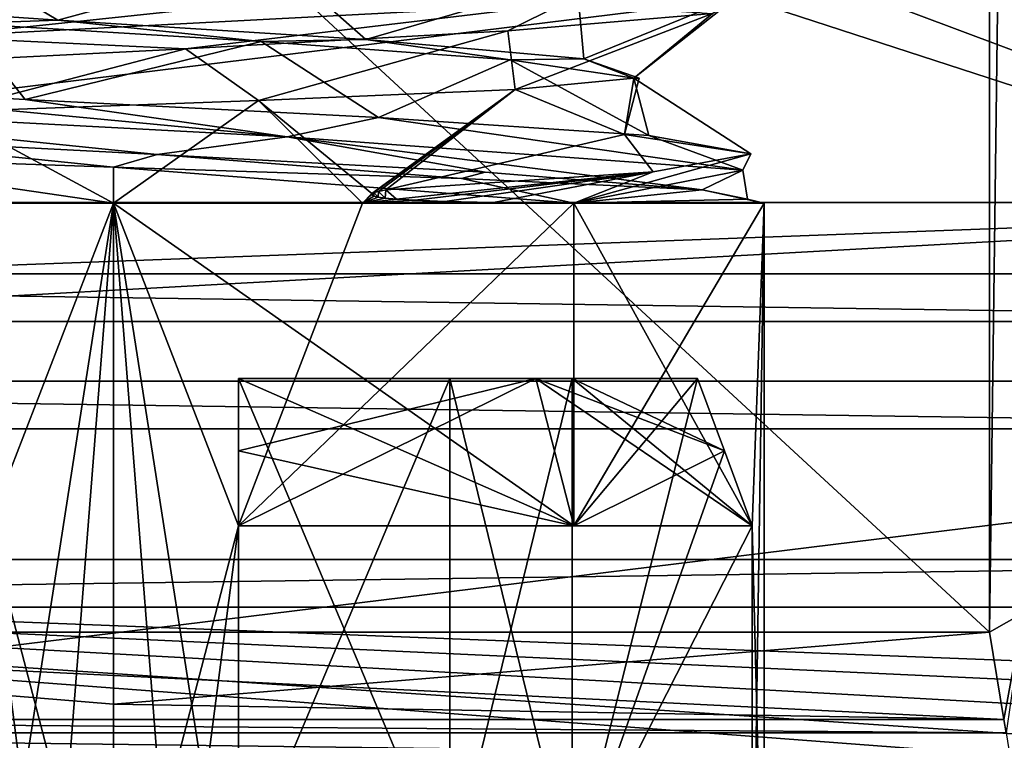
# Model space of a CAD drawing. Header units: millimetres. Extents: x -50 to 50, y -120 to 419.
# Tile 218 of 241: x -0.37 to 3.56, y 368.36 to 371.23. Entities that reach past the tile are written whole.
import ezdxf

# ---------------------------------------------------------------- set-up
doc = ezdxf.new("R2010")
doc.units = ezdxf.units.MM
doc.header["$LTSCALE"] = 81.481481
for name, color, linetype in [('162', 7, 'CONTINUOUS'), ('163', 7, 'CONTINUOUS'), ('164', 7, 'CONTINUOUS'), ('166', 7, 'CONTINUOUS'), ('167', 7, 'CONTINUOUS'), ('168', 7, 'CONTINUOUS'), ('178', 7, 'CONTINUOUS'), ('185', 7, 'CONTINUOUS'), ('186', 7, 'CONTINUOUS'), ('198', 7, 'CONTINUOUS'), ('203', 7, 'CONTINUOUS'), ('2450', 7, 'CONTINUOUS'), ('2451', 7, 'CONTINUOUS'), ('2578', 7, 'CONTINUOUS'), ('2580', 7, 'CONTINUOUS'), ('2588', 7, 'CONTINUOUS'), ('2592', 7, 'CONTINUOUS'), ('2595', 7, 'CONTINUOUS'), ('2620', 7, 'CONTINUOUS'), ('2621', 7, 'CONTINUOUS'), ('2625', 7, 'CONTINUOUS'), ('2757', 7, 'CONTINUOUS'), ('2758', 7, 'CONTINUOUS'), ('2759', 7, 'CONTINUOUS'), ('2775', 7, 'CONTINUOUS'), ('2776', 7, 'CONTINUOUS'), ('2777', 7, 'CONTINUOUS'), ('2778', 7, 'CONTINUOUS'), ('2803', 7, 'CONTINUOUS'), ('2811', 7, 'CONTINUOUS'), ('2812', 7, 'CONTINUOUS'), ('2814', 7, 'CONTINUOUS'), ('2877', 7, 'CONTINUOUS'), ('2878', 7, 'CONTINUOUS'), ('2880', 7, 'CONTINUOUS'), ('2881', 7, 'CONTINUOUS'), ('2883', 7, 'CONTINUOUS'), ('2884', 7, 'CONTINUOUS')]:
    doc.layers.add(name, color=color, linetype=linetype)

msp = doc.modelspace()

# ---------------------------------------------------------------- linework, layer by layer
at = {"layer": '162', "linetype": 'CONTINUOUS'}
for points in [[(8.3434, 364.3215, 1), (-8.3434, 364.3215, 1), (-21.8434, 374.1297, 1), (8.3434, 364.3215, 1)], [(8.3434, 364.3215, 1), (-21.8434, 374.1297, 1), (-6.4894, 370.0278, 1), (8.3434, 364.3215, 1)], [(6.4894, 370.0278, 1), (8.3434, 364.3215, 1), (-6.4894, 370.0278, 1), (6.4894, 370.0278, 1)]]:
    msp.add_3dface(points, dxfattribs=at)
at = {"layer": '163', "linetype": 'CONTINUOUS'}
for points in [[(6.4894, 370.0278, 1), (-6.4894, 370.0278, 1), (6.4894, 370.0278), (6.4894, 370.0278, 1)], [(6.4894, 370.0278), (-6.4894, 370.0278, 1), (-6.4894, 370.0278), (6.4894, 370.0278)]]:
    msp.add_3dface(points, dxfattribs=at)
at = {"layer": '164', "linetype": 'CONTINUOUS'}
for points in [[(6.4894, 370.0278), (-6.4894, 370.0278), (-16.9894, 377.6565), (6.4894, 370.0278)], [(6.4894, 370.0278), (-16.9894, 377.6565), (-5.0833, 374.3551), (6.4894, 370.0278)], [(5.0833, 374.3551), (6.4894, 370.0278), (-5.0833, 374.3551), (5.0833, 374.3551)]]:
    msp.add_3dface(points, dxfattribs=at)
at = {"layer": '166', "linetype": 'CONTINUOUS'}
for points in [[(-6.5666, 369.7901, 2.5), (6.5666, 369.7901, 2.5), (6.3349, 370.5033, 2.5), (-6.5666, 369.7901, 2.5)], [(-6.3349, 370.5033, 2.5), (-6.5666, 369.7901, 2.5), (6.3349, 370.5033, 2.5), (-6.3349, 370.5033, 2.5)]]:
    msp.add_3dface(points, dxfattribs=at)
at = {"layer": '167', "linetype": 'CONTINUOUS'}
for points in [[(6.5666, 369.7901, 2.5), (-6.5666, 369.7901, 2.5), (6.5666, 369.79, 4.8), (6.5666, 369.7901, 2.5)], [(6.5666, 369.79, 4.8), (-6.5666, 369.7901, 2.5), (-6.5666, 369.79, 4.8), (6.5666, 369.79, 4.8)]]:
    msp.add_3dface(points, dxfattribs=at)
at = {"layer": '168', "linetype": 'CONTINUOUS'}
for points in [[(-16.9282, 366.7003, 5), (16.9282, 366.7003, 5), (6.6284, 369.5998, 5), (-16.9282, 366.7003, 5)], [(-6.6284, 369.5998, 5), (-16.9282, 366.7003, 5), (6.6284, 369.5998, 5), (-6.6284, 369.5998, 5)]]:
    msp.add_3dface(points, dxfattribs=at)
at = {"layer": '178', "linetype": 'CONTINUOUS'}
for points in [[(-6.5666, 369.79, 4.8), (-6.6284, 369.5998, 5), (6.6284, 369.5998, 5), (-6.5666, 369.79, 4.8)], [(6.5666, 369.79, 4.8), (-6.5666, 369.79, 4.8), (6.6284, 369.5998, 5), (6.5666, 369.79, 4.8)]]:
    msp.add_3dface(points, dxfattribs=at)
at = {"layer": '185', "linetype": 'CONTINUOUS'}
for points in [[(6.4893, 370.0278, 37.3), (-6.4893, 370.0278, 37.3), (6.4893, 370.0278, 3), (6.4893, 370.0278, 37.3)], [(6.4893, 370.0278, 3), (-6.4893, 370.0278, 37.3), (-6.4893, 370.0278, 3), (6.4893, 370.0278, 3)]]:
    msp.add_3dface(points, dxfattribs=at)
at = {"layer": '186', "linetype": 'CONTINUOUS'}
for points in [[(-6.4276, 370.218, 37.5), (6.4276, 370.218, 37.5), (5.9331, 371.7397, 37.5), (-6.4276, 370.218, 37.5)], [(-5.9331, 371.7397, 37.5), (-6.4276, 370.218, 37.5), (5.9331, 371.7397, 37.5), (-5.9331, 371.7397, 37.5)]]:
    msp.add_3dface(points, dxfattribs=at)
at = {"layer": '198', "linetype": 'CONTINUOUS'}
for points in [[(-6.4893, 370.0278, 37.3), (6.4893, 370.0278, 37.3), (-6.4276, 370.218, 37.5), (-6.4893, 370.0278, 37.3)], [(6.4893, 370.0278, 37.3), (6.4276, 370.218, 37.5), (-6.4276, 370.218, 37.5), (6.4893, 370.0278, 37.3)]]:
    msp.add_3dface(points, dxfattribs=at)
at = {"layer": '203', "linetype": 'CONTINUOUS'}
for points in [[(-6.3349, 370.5033, 2.5), (6.3349, 370.5033, 2.5), (-6.4893, 370.0278, 3), (-6.3349, 370.5033, 2.5)], [(6.3349, 370.5033, 2.5), (6.4893, 370.0278, 3), (-6.4893, 370.0278, 3), (6.3349, 370.5033, 2.5)]]:
    msp.add_3dface(points, dxfattribs=at)
at = {"layer": '2450', "linetype": 'CONTINUOUS'}
for points in [[(7.3549, 367.365, 31), (-7.3549, 367.365, 31), (-6.8605, 368.8866, 31), (7.3549, 367.365, 31)], [(6.8605, 368.8866, 31), (7.3549, 367.365, 31), (-6.8605, 368.8866, 31), (6.8605, 368.8866, 31)]]:
    msp.add_3dface(points, dxfattribs=at)
at = {"layer": '2451', "linetype": 'CONTINUOUS'}
for points in [[(-7.2622, 367.6503, 71), (7.2622, 367.6503, 71), (-7.2622, 412.3497, 71), (-7.2622, 367.6503, 71)], [(-7.2622, 412.3497, 71), (7.2622, 367.6503, 71), (7.2622, 412.3497, 71), (-7.2622, 412.3497, 71)]]:
    msp.add_3dface(points, dxfattribs=at)
at = {"layer": '2578', "linetype": 'CONTINUOUS'}
for points in [[(4.8449, 368.5401, 58.8411), (5.1559, 368.6127, 59.1808), (-6.7984, 369.0768, 31.2), (4.8449, 368.5401, 58.8411)], [(-6.7984, 369.0768, 31.2), (5.1559, 368.6127, 59.1808), (6.7984, 369.0768, 31.2), (-6.7984, 369.0768, 31.2)], [(4.4476, 368.4543, 58.6321), (4.8449, 368.5401, 58.8411), (-6.7984, 369.0768, 31.2), (4.4476, 368.4543, 58.6321)], [(3.95, 368.3575, 58.5167), (4.4476, 368.4543, 58.6321), (-6.7984, 369.0768, 31.2), (3.95, 368.3575, 58.5167)], [(3.5814, 368.2935, 58.5), (3.95, 368.3575, 58.5167), (-6.7984, 369.0768, 31.2), (3.5814, 368.2935, 58.5)], [(0, 368, 58.5), (3.5814, 368.2935, 58.5), (-6.7984, 369.0768, 31.2), (0, 368, 58.5)], [(-3.5814, 368.2935, 58.5), (0, 368, 58.5), (-6.7984, 369.0768, 31.2), (-3.5814, 368.2935, 58.5)]]:
    msp.add_3dface(points, dxfattribs=at)
at = {"layer": '2580', "linetype": 'CONTINUOUS'}
for points in [[(0, 366.1464, 70.8536), (-7.2622, 367.6503, 71), (-11.9268, 369.3422, 70.8536), (0, 366.1464, 70.8536)], [(-7.4164, 367.1746, 70.5), (0, 366.1464, 70.8536), (-11.9268, 369.3422, 70.8536), (-7.4164, 367.1746, 70.5)], [(11.9268, 369.3422, 70.8536), (7.2622, 367.6503, 71), (0, 366.1464, 70.8536), (11.9268, 369.3422, 70.8536)], [(7.4164, 367.1746, 70.5), (11.9268, 369.3422, 70.8536), (0, 366.1464, 70.8536), (7.4164, 367.1746, 70.5)]]:
    msp.add_3dface(points, dxfattribs=at)
at = {"layer": '2588', "linetype": 'CONTINUOUS'}
for points in [[(-0.2225, 371.2319, 61.9118), (-1.374, 371.3092, 62.4119), (-0.5935, 371.2181, 61.9856), (-0.2225, 371.2319, 61.9118)], [(0.5894, 371.1454, 61.9844), (-0.2225, 371.2319, 61.9118), (-0.5935, 371.2181, 61.9856), (0.5894, 371.1454, 61.9844)], [(1.0085, 371.1546, 62.158), (-0.2225, 371.2319, 61.9118), (0.5894, 371.1454, 61.9844), (1.0085, 371.1546, 62.158)], [(1.5853, 371.0727, 62.6227), (1.0085, 371.1546, 62.158), (0.5894, 371.1454, 61.9844), (1.5853, 371.0727, 62.6227)], [(1.8791, 371.0773, 63.0625), (1.0085, 371.1546, 62.158), (1.5853, 371.0727, 62.6227), (1.8791, 371.0773, 63.0625)], [(2.0782, 371, 63.698), (1.8791, 371.0773, 63.0625), (1.5853, 371.0727, 62.6227), (2.0782, 371, 63.698)], [(2.0782, 371, 64.302), (1.8791, 371.0773, 63.0625), (2.1, 371, 64), (2.0782, 371, 64.302)], [(2.1, 371, 64), (1.8791, 371.0773, 63.0625), (2.0782, 371, 63.698), (2.1, 371, 64)]]:
    msp.add_3dface(points, dxfattribs=at)
at = {"layer": '2592', "linetype": 'CONTINUOUS'}
for points in [[(6.8605, 368.8866, 31), (-6.8605, 368.8866, 31), (6.7984, 369.0768, 31.2), (6.8605, 368.8866, 31)], [(-6.8605, 368.8866, 31), (-6.7984, 369.0768, 31.2), (6.7984, 369.0768, 31.2), (-6.8605, 368.8866, 31)]]:
    msp.add_3dface(points, dxfattribs=at)
at = {"layer": '2595', "linetype": 'CONTINUOUS'}
for points in [[(3.5, 368.7868, 59), (-3.5, 368.7868, 59), (-3.5, 375.2476, 59), (3.5, 368.7868, 59)], [(3.5, 375.2476, 59), (3.5, 368.7868, 59), (-3.5, 375.2476, 59), (3.5, 375.2476, 59)], [(0.0001, 368.5, 59), (-3.5, 368.7868, 59), (3.5, 368.7868, 59), (0.0001, 368.5, 59)]]:
    msp.add_3dface(points, dxfattribs=at)
at = {"layer": '2620', "linetype": 'CONTINUOUS'}
for points in [[(-3.5575, 368.4379, 58.8536), (-3.5, 368.7868, 59), (3.5575, 368.4379, 58.8536), (-3.5575, 368.4379, 58.8536)], [(-3.5, 368.7868, 59), (0.0001, 368.5, 59), (3.5575, 368.4379, 58.8536), (-3.5, 368.7868, 59)], [(0.0001, 368.5, 59), (3.5, 368.7868, 59), (3.5575, 368.4379, 58.8536), (0.0001, 368.5, 59)], [(-3.5661, 368.3856, 58.791), (-3.5575, 368.4379, 58.8536), (3.5661, 368.3856, 58.791), (-3.5661, 368.3856, 58.791)], [(3.5661, 368.3856, 58.791), (-3.5575, 368.4379, 58.8536), (3.5575, 368.4379, 58.8536), (3.5661, 368.3856, 58.791)], [(0, 368, 58.5), (-3.5814, 368.2935, 58.5), (-3.5661, 368.3856, 58.791), (0, 368, 58.5)], [(3.5814, 368.2935, 58.5), (0, 368, 58.5), (-3.5661, 368.3856, 58.791), (3.5814, 368.2935, 58.5)], [(3.5814, 368.2935, 58.5), (-3.5661, 368.3856, 58.791), (3.5661, 368.3856, 58.791), (3.5814, 368.2935, 58.5)]]:
    msp.add_3dface(points, dxfattribs=at)
at = {"layer": '2621', "linetype": 'CONTINUOUS'}
for points in [[(3.5, 368.7868, 59), (3.5, 375.2476, 59), (3.6672, 381.805, 59.0288), (3.5, 368.7868, 59)], [(3.5, 368.7868, 59), (3.6672, 381.805, 59.0288), (3.6362, 368.8649, 59.0189), (3.5, 368.7868, 59)]]:
    msp.add_3dface(points, dxfattribs=at)
at = {"layer": '2625', "linetype": 'CONTINUOUS'}
for points in [[(3.5575, 368.4379, 58.8536), (3.5, 368.7868, 59), (3.6362, 368.8649, 59.0189), (3.5575, 368.4379, 58.8536)], [(3.5661, 368.3856, 58.791), (3.5575, 368.4379, 58.8536), (3.6362, 368.8649, 59.0189), (3.5661, 368.3856, 58.791)]]:
    msp.add_3dface(points, dxfattribs=at)
at = {"layer": '2757', "linetype": 'CONTINUOUS'}
for points in [[(1.7928, 371.2969, 65.883), (-0.7242, 371.1641, 66.4971), (1.0012, 371.3484, 66.3418), (1.7928, 371.2969, 65.883)], [(1.0012, 371.3484, 66.3418), (-0.7242, 371.1641, 66.4971), (-0.4152, 371.2761, 66.5127), (1.0012, 371.3484, 66.3418)], [(-0.7242, 371.1641, 66.4971), (1.7928, 371.2969, 65.883), (0.288, 371.1174, 66.5305), (-0.7242, 371.1641, 66.4971)], [(0.288, 371.1174, 66.5305), (1.7928, 371.2969, 65.883), (1.576, 371.188, 66.0006), (0.288, 371.1174, 66.5305)], [(1.576, 371.188, 66.0006), (1.7928, 371.2969, 65.883), (2.3927, 371.2585, 64.8724), (1.576, 371.188, 66.0006)], [(-1.0862, 371.0469, 66.3036), (-0.7242, 371.1641, 66.4971), (0.288, 371.1174, 66.5305), (-1.0862, 371.0469, 66.3036)], [(-1.8158, 370.8984, 62.1391), (0.6935, 370.7656, 61.4942), (-1.6536, 370.987, 62.0631), (-1.8158, 370.8984, 62.1391)], [(-1.6536, 370.987, 62.0631), (0.6935, 370.7656, 61.4942), (-0.3526, 370.9147, 61.4777), (-1.6536, 370.987, 62.0631)], [(-0.3526, 370.9147, 61.4777), (0.6935, 370.7656, 61.4942), (1.0591, 370.8424, 61.6839), (-0.3526, 370.9147, 61.4777)], [(0.6935, 370.7656, 61.4942), (-1.8158, 370.8984, 62.1391), (0.1747, 370.6943, 61.4592), (0.6935, 370.7656, 61.4942)], [(0.1747, 370.6943, 61.4592), (-1.8158, 370.8984, 62.1391), (-1.1879, 370.7648, 61.7472), (0.1747, 370.6943, 61.4592)], [(0.6935, 370.7656, 61.4942), (2.5141, 370.6328, 63.3373), (1.0591, 370.8424, 61.6839), (0.6935, 370.7656, 61.4942)], [(1.0591, 370.8424, 61.6839), (2.5141, 370.6328, 63.3373), (2.1385, 370.7701, 62.6169), (1.0591, 370.8424, 61.6839)], [(1.4851, 370.6237, 61.9311), (0.6935, 370.7656, 61.4942), (0.1747, 370.6943, 61.4592), (1.4851, 370.6237, 61.9311)], [(2.5141, 370.6328, 63.3373), (0.6935, 370.7656, 61.4942), (2.3514, 370.5532, 63.0217), (2.5141, 370.6328, 63.3373)], [(2.3514, 370.5532, 63.0217), (0.6935, 370.7656, 61.4942), (1.4851, 370.6237, 61.9311), (2.3514, 370.5532, 63.0217)], [(2.1385, 370.7701, 62.6169), (2.5141, 370.6328, 63.3373), (2.5467, 370.6978, 63.9839), (2.1385, 370.7701, 62.6169)], [(2.5141, 370.6328, 63.3373), (1.8385, 370.5, 65.8385), (2.5467, 370.6978, 63.9839), (2.5141, 370.6328, 63.3373)], [(2.5467, 370.6978, 63.9839), (1.8385, 370.5, 65.8385), (2.1558, 370.6255, 65.356), (2.5467, 370.6978, 63.9839)], [(1.1312, 370.5167, 66.3225), (1.0884, 370.5532, 66.3025), (2.1558, 370.6255, 65.356), (1.1312, 370.5167, 66.3225)], [(1.2049, 370.512, 66.2904), (1.1312, 370.5167, 66.3225), (2.1558, 370.6255, 65.356), (1.2049, 370.512, 66.2904)], [(1.3238, 370.5071, 66.2296), (1.2049, 370.512, 66.2904), (2.1558, 370.6255, 65.356), (1.3238, 370.5071, 66.2296)], [(1.5177, 370.5025, 66.108), (1.3238, 370.5071, 66.2296), (2.1558, 370.6255, 65.356), (1.5177, 370.5025, 66.108)], [(1.8385, 370.5, 65.8385), (1.5177, 370.5025, 66.108), (2.1558, 370.6255, 65.356), (1.8385, 370.5, 65.8385)], [(1.8385, 370.5, 65.8385), (2.5141, 370.6328, 63.3373), (2.5328, 370.5163, 64.5102), (1.8385, 370.5, 65.8385)], [(2.5328, 370.5163, 64.5102), (2.5141, 370.6328, 63.3373), (2.3514, 370.5532, 63.0217), (2.5328, 370.5163, 64.5102)], [(1.0303, 370.5336, 66.3506), (1.0314, 370.5384, 66.3448), (1.0396, 370.5289, 66.3515), (1.0303, 370.5336, 66.3506)], [(1.0314, 370.5384, 66.3448), (1.0406, 370.5428, 66.3359), (1.0396, 370.5289, 66.3515), (1.0314, 370.5384, 66.3448)], [(1.0396, 370.5289, 66.3515), (1.0406, 370.5428, 66.3359), (1.0569, 370.525, 66.3481), (1.0396, 370.5289, 66.3515)], [(1.0406, 370.5428, 66.3359), (1.0583, 370.5476, 66.3227), (1.0569, 370.525, 66.3481), (1.0406, 370.5428, 66.3359)], [(1.0569, 370.525, 66.3481), (1.0583, 370.5476, 66.3227), (1.0854, 370.521, 66.3395), (1.0569, 370.525, 66.3481)], [(1.0583, 370.5476, 66.3227), (1.0884, 370.5532, 66.3025), (1.0854, 370.521, 66.3395), (1.0583, 370.5476, 66.3227)], [(1.0854, 370.521, 66.3395), (1.0884, 370.5532, 66.3025), (1.1312, 370.5167, 66.3225), (1.0854, 370.521, 66.3395)]]:
    msp.add_3dface(points, dxfattribs=at)
at = {"layer": '2758', "linetype": 'CONTINUOUS'}
for points in [[(-1.374, 371.3092, 62.4119), (-0.2225, 371.2319, 61.9118), (-0.7412, 371.5406, 61.5635), (-1.374, 371.3092, 62.4119)], [(-0.2225, 371.2319, 61.9118), (0.6513, 371.4701, 61.5379), (-0.7412, 371.5406, 61.5635), (-0.2225, 371.2319, 61.9118)], [(-0.2225, 371.2319, 61.9118), (1.0085, 371.1546, 62.158), (0.6513, 371.4701, 61.5379), (-0.2225, 371.2319, 61.9118)], [(1.0085, 371.1546, 62.158), (1.8491, 371.3996, 62.2487), (0.6513, 371.4701, 61.5379), (1.0085, 371.1546, 62.158)], [(1.0085, 371.1546, 62.158), (1.8791, 371.0773, 63.0625), (1.8491, 371.3996, 62.2487), (1.0085, 371.1546, 62.158)], [(1.8791, 371.0773, 63.0625), (2.4938, 371.329, 63.4833), (1.8491, 371.3996, 62.2487), (1.8791, 371.0773, 63.0625)], [(1.8791, 371.0773, 63.0625), (2.0782, 371, 64.302), (2.4938, 371.329, 63.4833), (1.8791, 371.0773, 63.0625)], [(2.0782, 371, 64.302), (2.3927, 371.2585, 64.8724), (2.4938, 371.329, 63.4833), (2.0782, 371, 64.302)], [(1.576, 371.188, 66.0006), (2.3927, 371.2585, 64.8724), (1.6052, 370.9548, 65.4231), (1.576, 371.188, 66.0006)], [(2.3927, 371.2585, 64.8724), (2.0782, 371, 64.302), (1.6052, 370.9548, 65.4231), (2.3927, 371.2585, 64.8724)], [(0.288, 371.1174, 66.5305), (1.576, 371.188, 66.0006), (0.5789, 370.9099, 66.1122), (0.288, 371.1174, 66.5305)], [(0.5789, 370.9099, 66.1122), (1.576, 371.188, 66.0006), (1.6052, 370.9548, 65.4231), (0.5789, 370.9099, 66.1122)], [(-1.0862, 371.0469, 66.3036), (0.288, 371.1174, 66.5305), (-0.6765, 370.8651, 66.13), (-1.0862, 371.0469, 66.3036)], [(-0.6765, 370.8651, 66.13), (0.288, 371.1174, 66.5305), (0.5789, 370.9099, 66.1122), (-0.6765, 370.8651, 66.13)], [(0, 370.6447, 61.5447), (-1.1879, 370.7648, 61.7472), (-1.2842, 370.6884, 61.9588), (0, 370.6447, 61.5447)], [(0.1747, 370.6943, 61.4592), (-1.1879, 370.7648, 61.7472), (0, 370.6447, 61.5447), (0.1747, 370.6943, 61.4592)], [(1.3907, 370.5989, 61.9212), (0.1747, 370.6943, 61.4592), (0, 370.6447, 61.5447), (1.3907, 370.5989, 61.9212)], [(1.4851, 370.6237, 61.9311), (0.1747, 370.6943, 61.4592), (1.3907, 370.5989, 61.9212), (1.4851, 370.6237, 61.9311)], [(2.3514, 370.5532, 63.0217), (1.4851, 370.6237, 61.9311), (1.3907, 370.5989, 61.9212), (2.3514, 370.5532, 63.0217)]]:
    msp.add_3dface(points, dxfattribs=at)
at = {"layer": '2759', "linetype": 'CONTINUOUS'}
for points in [[(-0.5935, 371.2181, 61.9856), (-1.6536, 370.987, 62.0631), (-0.3526, 370.9147, 61.4777), (-0.5935, 371.2181, 61.9856)], [(0.5894, 371.1454, 61.9844), (-0.5935, 371.2181, 61.9856), (-0.3526, 370.9147, 61.4777), (0.5894, 371.1454, 61.9844)], [(0.5894, 371.1454, 61.9844), (-0.3526, 370.9147, 61.4777), (1.0591, 370.8424, 61.6839), (0.5894, 371.1454, 61.9844)], [(1.5853, 371.0727, 62.6227), (0.5894, 371.1454, 61.9844), (1.0591, 370.8424, 61.6839), (1.5853, 371.0727, 62.6227)], [(1.5853, 371.0727, 62.6227), (1.0591, 370.8424, 61.6839), (2.1385, 370.7701, 62.6169), (1.5853, 371.0727, 62.6227)], [(2.0782, 371, 63.698), (1.5853, 371.0727, 62.6227), (2.1385, 370.7701, 62.6169), (2.0782, 371, 63.698)], [(2.0782, 371, 63.698), (2.5467, 370.6978, 63.9839), (2.0419, 370.7742, 65.1136), (2.0782, 371, 63.698)], [(2.0782, 371, 63.698), (2.1385, 370.7701, 62.6169), (2.5467, 370.6978, 63.9839), (2.0782, 371, 63.698)], [(2.1558, 370.6255, 65.356), (1.0884, 370.5532, 66.3025), (2.0419, 370.7742, 65.1136), (2.1558, 370.6255, 65.356)], [(2.5467, 370.6978, 63.9839), (2.1558, 370.6255, 65.356), (2.0419, 370.7742, 65.1136), (2.5467, 370.6978, 63.9839)]]:
    msp.add_3dface(points, dxfattribs=at)
at = {"layer": '2775', "linetype": 'CONTINUOUS'}
for points in [[(1.3907, 370.5989, 61.9212), (0, 370.6447, 61.5447), (1.8385, 370.5, 62.1615), (1.3907, 370.5989, 61.9212)], [(1.8385, 370.5, 62.1615), (0, 370.6447, 61.5447), (0, 370.5, 61.4), (1.8385, 370.5, 62.1615)], [(2.3514, 370.5532, 63.0217), (1.3907, 370.5989, 61.9212), (1.8385, 370.5, 62.1615), (2.3514, 370.5532, 63.0217)], [(2.6, 370.5, 64), (2.3514, 370.5532, 63.0217), (1.8385, 370.5, 62.1615), (2.6, 370.5, 64)], [(1.8385, 370.5, 65.8385), (2.5328, 370.5163, 64.5102), (2.6, 370.5, 64), (1.8385, 370.5, 65.8385)], [(2.5328, 370.5163, 64.5102), (2.3514, 370.5532, 63.0217), (2.6, 370.5, 64), (2.5328, 370.5163, 64.5102)]]:
    msp.add_3dface(points, dxfattribs=at)
at = {"layer": '2776', "linetype": 'CONTINUOUS'}
for points in [[(1.8385, 370.5, 62.1615), (0, 370.5, 61.4), (1.8385, 369.2121, 62.1615), (1.8385, 370.5, 62.1615)], [(1.8385, 369.2121, 62.1615), (0, 370.5, 61.4), (0.5, 369.2121, 61.4485), (1.8385, 369.2121, 62.1615)], [(0.5, 369.2121, 61.4485), (0, 370.5, 61.4), (0.5, 367.3, 61.4485), (0.5, 369.2121, 61.4485)], [(0.5, 367.3, 61.4485), (0, 370.5, 61.4), (0.2512, 367.3, 61.4122), (0.5, 367.3, 61.4485)], [(0.2512, 367.3, 61.4122), (0, 370.5, 61.4), (0, 367.3, 61.4), (0.2512, 367.3, 61.4122)], [(0.995, 370.5, 66.4021), (0.5, 369.2121, 66.5515), (0, 370.5, 66.6), (0.995, 370.5, 66.4021)], [(0, 370.5, 66.6), (0.5, 369.2121, 66.5515), (0, 367.3, 66.6), (0, 370.5, 66.6)], [(0.5, 369.2121, 66.5515), (1.8385, 370.5, 65.8385), (1.8385, 369.2121, 65.8385), (0.5, 369.2121, 66.5515)], [(1.8385, 370.5, 65.8385), (0.5, 369.2121, 66.5515), (0.995, 370.5, 66.4021), (1.8385, 370.5, 65.8385)], [(1.8385, 370.5, 65.8385), (2.6, 370.5, 64), (1.8385, 369.2121, 65.8385), (1.8385, 370.5, 65.8385)], [(2.6, 370.5, 64), (1.8385, 370.5, 62.1615), (2.5515, 369.2121, 63.5), (2.6, 370.5, 64)], [(1.8385, 369.2121, 65.8385), (2.6, 370.5, 64), (2.5515, 369.2121, 64.5), (1.8385, 369.2121, 65.8385)], [(2.5515, 369.2121, 63.5), (1.8385, 370.5, 62.1615), (1.8385, 369.2121, 62.1615), (2.5515, 369.2121, 63.5)], [(2.5515, 369.2121, 64.5), (2.6, 370.5, 64), (2.5515, 367.3, 64.5), (2.5515, 369.2121, 64.5)], [(2.5515, 367.3, 64.5), (2.6, 370.5, 64), (2.6, 367.3, 64), (2.5515, 367.3, 64.5)], [(2.6, 367.3, 64), (2.6, 370.5, 64), (2.5515, 369.2121, 63.5), (2.6, 367.3, 64)], [(0, 367.3, 66.6), (0.5, 369.2121, 66.5515), (0.2512, 367.3, 66.5878), (0, 367.3, 66.6)], [(0.2512, 367.3, 66.5878), (0.5, 369.2121, 66.5515), (0.5, 367.3, 66.5515), (0.2512, 367.3, 66.5878)], [(2.5515, 367.3, 63.5), (2.6, 367.3, 64), (2.5515, 369.2121, 63.5), (2.5515, 367.3, 63.5)]]:
    msp.add_3dface(points, dxfattribs=at)
at = {"layer": '2777', "linetype": 'CONTINUOUS'}
for points in [[(1.6052, 370.9548, 65.4231), (2.0782, 371, 64.302), (2.0419, 370.7742, 65.1136), (1.6052, 370.9548, 65.4231)], [(2.0782, 371, 64.302), (2.1, 371, 64), (2.0419, 370.7742, 65.1136), (2.0782, 371, 64.302)], [(2.1, 371, 64), (2.0782, 371, 63.698), (2.0419, 370.7742, 65.1136), (2.1, 371, 64)], [(1.0314, 370.5384, 66.3448), (0.5789, 370.9099, 66.1122), (1.6052, 370.9548, 65.4231), (1.0314, 370.5384, 66.3448)], [(1.0406, 370.5428, 66.3359), (1.0314, 370.5384, 66.3448), (1.6052, 370.9548, 65.4231), (1.0406, 370.5428, 66.3359)], [(1.0583, 370.5476, 66.3227), (1.0406, 370.5428, 66.3359), (1.6052, 370.9548, 65.4231), (1.0583, 370.5476, 66.3227)], [(1.0884, 370.5532, 66.3025), (1.0583, 370.5476, 66.3227), (1.6052, 370.9548, 65.4231), (1.0884, 370.5532, 66.3025)], [(1.0884, 370.5532, 66.3025), (1.6052, 370.9548, 65.4231), (2.0419, 370.7742, 65.1136), (1.0884, 370.5532, 66.3025)], [(-0.6765, 370.8651, 66.13), (0.5789, 370.9099, 66.1122), (0, 370.5, 66.6), (-0.6765, 370.8651, 66.13)], [(0.5789, 370.9099, 66.1122), (0.995, 370.5, 66.4021), (0, 370.5, 66.6), (0.5789, 370.9099, 66.1122)], [(0.5789, 370.9099, 66.1122), (1.0314, 370.5384, 66.3448), (0.995, 370.5, 66.4021), (0.5789, 370.9099, 66.1122)], [(-0.6765, 370.8651, 66.13), (0, 370.5, 66.6), (-1.3, 370.5, 66.2517), (-0.6765, 370.8651, 66.13)], [(0, 370.5, 61.4), (-1.2842, 370.6884, 61.9588), (-1.3, 370.5, 61.7483), (0, 370.5, 61.4)], [(0, 370.6447, 61.5447), (-1.2842, 370.6884, 61.9588), (0, 370.5, 61.4), (0, 370.6447, 61.5447)], [(1.0314, 370.5384, 66.3448), (1.0303, 370.5336, 66.3506), (0.995, 370.5, 66.4021), (1.0314, 370.5384, 66.3448)], [(1.0303, 370.5336, 66.3506), (1.0396, 370.5289, 66.3515), (0.995, 370.5, 66.4021), (1.0303, 370.5336, 66.3506)], [(1.0396, 370.5289, 66.3515), (1.0569, 370.525, 66.3481), (0.995, 370.5, 66.4021), (1.0396, 370.5289, 66.3515)], [(1.0569, 370.525, 66.3481), (1.0854, 370.521, 66.3395), (0.995, 370.5, 66.4021), (1.0569, 370.525, 66.3481)], [(1.0854, 370.521, 66.3395), (1.1312, 370.5167, 66.3225), (0.995, 370.5, 66.4021), (1.0854, 370.521, 66.3395)], [(1.1312, 370.5167, 66.3225), (1.2049, 370.512, 66.2904), (0.995, 370.5, 66.4021), (1.1312, 370.5167, 66.3225)], [(1.2049, 370.512, 66.2904), (1.3238, 370.5071, 66.2296), (0.995, 370.5, 66.4021), (1.2049, 370.512, 66.2904)], [(1.3238, 370.5071, 66.2296), (1.5177, 370.5025, 66.108), (0.995, 370.5, 66.4021), (1.3238, 370.5071, 66.2296)], [(1.5177, 370.5025, 66.108), (1.8385, 370.5, 65.8385), (0.995, 370.5, 66.4021), (1.5177, 370.5025, 66.108)]]:
    msp.add_3dface(points, dxfattribs=at)
at = {"layer": '2778', "linetype": 'CONTINUOUS'}
for points in [[(0, 370.5, 61.4), (-1.3, 370.5, 61.7483), (-0.5, 369.2121, 61.4485), (0, 370.5, 61.4)], [(-1.3, 370.5, 66.2517), (0, 370.5, 66.6), (-0.5, 369.2121, 66.5515), (-1.3, 370.5, 66.2517)], [(0, 367.3, 61.4), (0, 370.5, 61.4), (-0.5, 369.2121, 61.4485), (0, 367.3, 61.4)], [(-0.5, 369.2121, 66.5515), (0, 370.5, 66.6), (-0.5, 367.3, 66.5515), (-0.5, 369.2121, 66.5515)], [(-0.5, 367.3, 66.5515), (0, 370.5, 66.6), (-0.2512, 367.3, 66.5878), (-0.5, 367.3, 66.5515)], [(0, 370.5, 66.6), (0, 367.3, 66.6), (-0.2512, 367.3, 66.5878), (0, 370.5, 66.6)], [(0, 367.3, 61.4), (-0.5, 369.2121, 61.4485), (-0.2512, 367.3, 61.4122), (0, 367.3, 61.4)], [(-0.2512, 367.3, 61.4122), (-0.5, 369.2121, 61.4485), (-0.5, 367.3, 61.4485), (-0.2512, 367.3, 61.4122)]]:
    msp.add_3dface(points, dxfattribs=at)
at = {"layer": '2803', "linetype": 'CONTINUOUS'}
for points in [[(0.5, 369.8, 65.833), (0.5, 367.8, 65.833), (0.5, 369.8, 66.3331), (0.5, 369.8, 65.833)], [(0.5, 369.8, 66.3331), (0.5, 367.8, 65.833), (0.5, 369.5111, 66.4405), (0.5, 369.8, 66.3331)], [(0.5, 367.8, 65.833), (0.5, 369.2121, 66.5515), (0.5, 369.5111, 66.4405), (0.5, 367.8, 65.833)], [(0.5, 367.3, 66.5515), (0.5, 369.2121, 66.5515), (0.5, 367.8, 65.833), (0.5, 367.3, 66.5515)]]:
    msp.add_3dface(points, dxfattribs=at)
at = {"layer": '2811', "linetype": 'CONTINUOUS'}
for points in [[(0.5, 369.2121, 61.4485), (0.5, 367.8, 62.167), (0.5, 369.8, 62.167), (0.5, 369.2121, 61.4485)], [(0.5, 369.5111, 61.5595), (0.5, 369.2121, 61.4485), (0.5, 369.8, 62.167), (0.5, 369.5111, 61.5595)], [(0.5, 369.8, 61.6669), (0.5, 369.5111, 61.5595), (0.5, 369.8, 62.167), (0.5, 369.8, 61.6669)], [(0.5, 369.2121, 61.4485), (0.5, 367.3, 61.4485), (0.5, 367.8, 62.167), (0.5, 369.2121, 61.4485)]]:
    msp.add_3dface(points, dxfattribs=at)
at = {"layer": '2812', "linetype": 'CONTINUOUS'}
for points in [[(1.833, 369.8, 63.5), (1.833, 367.8, 63.5), (2.3331, 369.8, 63.5), (1.833, 369.8, 63.5)], [(2.3331, 369.8, 63.5), (1.833, 367.8, 63.5), (2.4404, 369.5113, 63.5), (2.3331, 369.8, 63.5)], [(1.833, 367.8, 63.5), (2.5515, 369.2121, 63.5), (2.4404, 369.5113, 63.5), (1.833, 367.8, 63.5)], [(2.5515, 367.3, 63.5), (2.5515, 369.2121, 63.5), (1.833, 367.8, 63.5), (2.5515, 367.3, 63.5)]]:
    msp.add_3dface(points, dxfattribs=at)
at = {"layer": '2814', "linetype": 'CONTINUOUS'}
for points in [[(2.5515, 369.2121, 64.5), (1.833, 367.8, 64.5), (1.833, 369.8, 64.5), (2.5515, 369.2121, 64.5)], [(2.4405, 369.5111, 64.5), (2.5515, 369.2121, 64.5), (1.833, 369.8, 64.5), (2.4405, 369.5111, 64.5)], [(2.3331, 369.8, 64.5), (2.4405, 369.5111, 64.5), (1.833, 369.8, 64.5), (2.3331, 369.8, 64.5)], [(2.5515, 369.2121, 64.5), (2.5515, 367.3, 64.5), (1.833, 367.8, 64.5), (2.5515, 369.2121, 64.5)]]:
    msp.add_3dface(points, dxfattribs=at)
at = {"layer": '2877', "linetype": 'CONTINUOUS'}
for points in [[(1.8385, 369.2121, 62.1615), (0.5, 369.2121, 61.4485), (1.6872, 369.8, 62.3128), (1.8385, 369.2121, 62.1615)], [(0.5, 369.8, 61.6669), (1.6872, 369.8, 62.3128), (0.5, 369.5111, 61.5595), (0.5, 369.8, 61.6669)], [(0.5, 369.2121, 61.4485), (0.5, 369.5111, 61.5595), (1.6872, 369.8, 62.3128), (0.5, 369.2121, 61.4485)], [(2.3331, 369.8, 63.5), (1.8385, 369.2121, 62.1615), (1.6872, 369.8, 62.3128), (2.3331, 369.8, 63.5)], [(1.8385, 369.2121, 62.1615), (2.3331, 369.8, 63.5), (2.4404, 369.5113, 63.5), (1.8385, 369.2121, 62.1615)], [(2.5515, 369.2121, 63.5), (1.8385, 369.2121, 62.1615), (2.4404, 369.5113, 63.5), (2.5515, 369.2121, 63.5)]]:
    msp.add_3dface(points, dxfattribs=at)
at = {"layer": '2878', "linetype": 'CONTINUOUS'}
for points in [[(1.8385, 369.2121, 65.8385), (0.5, 369.8, 66.3331), (0.5, 369.5111, 66.4405), (1.8385, 369.2121, 65.8385)], [(0.5, 369.8, 66.3331), (1.8385, 369.2121, 65.8385), (1.6872, 369.8, 65.6872), (0.5, 369.8, 66.3331)], [(1.8385, 369.2121, 65.8385), (2.5515, 369.2121, 64.5), (1.6872, 369.8, 65.6872), (1.8385, 369.2121, 65.8385)], [(2.3331, 369.8, 64.5), (1.6872, 369.8, 65.6872), (2.4405, 369.5111, 64.5), (2.3331, 369.8, 64.5)], [(2.5515, 369.2121, 64.5), (2.4405, 369.5111, 64.5), (1.6872, 369.8, 65.6872), (2.5515, 369.2121, 64.5)], [(0.5, 369.2121, 66.5515), (1.8385, 369.2121, 65.8385), (0.5, 369.5111, 66.4405), (0.5, 369.2121, 66.5515)]]:
    msp.add_3dface(points, dxfattribs=at)
at = {"layer": '2880', "linetype": 'CONTINUOUS'}
for points in [[(0.5, 369.8, 61.6669), (0.5, 369.8, 62.167), (1.3435, 369.8, 62.6565), (0.5, 369.8, 61.6669)], [(1.6872, 369.8, 62.3128), (0.5, 369.8, 61.6669), (1.3435, 369.8, 62.6565), (1.6872, 369.8, 62.3128)], [(1.833, 369.8, 63.5), (1.6872, 369.8, 62.3128), (1.3435, 369.8, 62.6565), (1.833, 369.8, 63.5)], [(1.833, 369.8, 63.5), (2.3331, 369.8, 63.5), (1.6872, 369.8, 62.3128), (1.833, 369.8, 63.5)]]:
    msp.add_3dface(points, dxfattribs=at)
at = {"layer": '2881', "linetype": 'CONTINUOUS'}
for points in [[(0.5, 369.8, 65.833), (0.5, 369.8, 66.3331), (1.6872, 369.8, 65.6872), (0.5, 369.8, 65.833)], [(0.5, 369.8, 65.833), (1.6872, 369.8, 65.6872), (1.3435, 369.8, 65.3435), (0.5, 369.8, 65.833)], [(2.3331, 369.8, 64.5), (1.833, 369.8, 64.5), (1.3435, 369.8, 65.3435), (2.3331, 369.8, 64.5)], [(1.6872, 369.8, 65.6872), (2.3331, 369.8, 64.5), (1.3435, 369.8, 65.3435), (1.6872, 369.8, 65.6872)]]:
    msp.add_3dface(points, dxfattribs=at)
at = {"layer": '2883', "linetype": 'CONTINUOUS'}
for points in [[(0.5, 367.8, 62.167), (1.3435, 367.8, 62.6565), (0.5, 369.8, 62.167), (0.5, 367.8, 62.167)], [(0.5, 369.8, 62.167), (1.3435, 367.8, 62.6565), (1.3435, 369.8, 62.6565), (0.5, 369.8, 62.167)], [(1.3435, 367.8, 62.6565), (1.833, 367.8, 63.5), (1.3435, 369.8, 62.6565), (1.3435, 367.8, 62.6565)], [(1.833, 367.8, 63.5), (1.833, 369.8, 63.5), (1.3435, 369.8, 62.6565), (1.833, 367.8, 63.5)]]:
    msp.add_3dface(points, dxfattribs=at)
at = {"layer": '2884', "linetype": 'CONTINUOUS'}
for points in [[(1.3435, 367.8, 65.3435), (0.5, 367.8, 65.833), (1.3435, 369.8, 65.3435), (1.3435, 367.8, 65.3435)], [(0.5, 367.8, 65.833), (0.5, 369.8, 65.833), (1.3435, 369.8, 65.3435), (0.5, 367.8, 65.833)], [(1.833, 367.8, 64.5), (1.3435, 367.8, 65.3435), (1.833, 369.8, 64.5), (1.833, 367.8, 64.5)], [(1.833, 369.8, 64.5), (1.3435, 367.8, 65.3435), (1.3435, 369.8, 65.3435), (1.833, 369.8, 64.5)]]:
    msp.add_3dface(points, dxfattribs=at)

doc.saveas('drawing.dxf')
